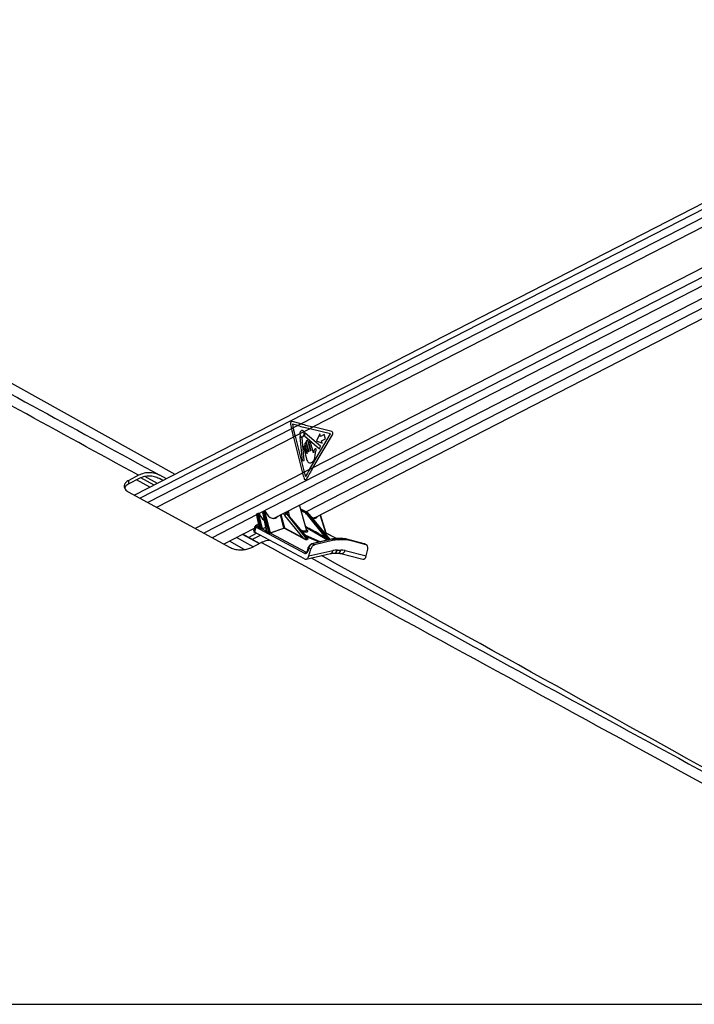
# Model space of a CAD drawing. Header units: millimetres. Extents: x 20 to 20084, y 40 to 15282.
# Tile 19 of 93: x 4998 to 5857, y 6040 to 7294. Entities that reach past the tile are written whole.
import ezdxf

# ---------------------------------------------------------------- set-up
doc = ezdxf.new("R2010")
doc.units = ezdxf.units.MM
doc.header["$LTSCALE"] = 2

msp = doc.modelspace()

# ---------------------------------------------------------------- linework, layer by layer
at = {"color": 7, "linetype": 'Continuous', "lineweight": 25}
for p, q in [((6323.39, 7294), (5144.43, 6688.12)), ((5321.38, 6658.56), (6364.39, 7194.58)), ((5196.27, 6714.76), (4408.52, 7152.32)), ((5373.7, 6659.34), (6258.74, 7114.17)), ((5343.08, 6778.85), (5344.33, 6772.7)), ((5356.69, 6779.05), (5345.1, 6782.07)), ((5345.51, 6778.63), (5346.49, 6773.81)), ((5352.38, 6776.84), (5345.51, 6778.63)), ((5352.38, 6776.84), (5346.49, 6773.81)), ((5356.69, 6779.05), (5352.38, 6776.84)), ((5371.92, 6775.15), (5367.62, 6772.94)), ((5395.54, 6769.21), (5371.92, 6775.15)), ((5346.49, 6773.81), (5344.33, 6772.7)), ((5348.91, 6763.32), (5346.75, 6762.21)), ((5346.75, 6762.21), (5358.54, 6716.32)), ((5354.94, 6766.42), (5348.91, 6763.32)), ((5348.91, 6763.32), (5360.7, 6717.43)), ((5360.11, 6769.08), (5354.94, 6766.42)), ((5355.11, 6762.45), (5357.81, 6732.07)), ((5367.62, 6772.94), (5360.11, 6769.08)), ((5361.09, 6763.99), (5380.03, 6747.37)), ((5381.4, 6750.59), (5361.73, 6767.36)), ((5367.37, 6720.86), (5394.17, 6766.26)), ((5394.17, 6766.26), (5367.62, 6772.94)), ((5371.67, 6723.07), (5396.56, 6765.25)), ((5380.51, 6766.2), (5376.42, 6757.41)), ((5381.31, 6763.1), (5380.51, 6766.2)), ((5386.18, 6765.6), (5381.31, 6763.1)), ((5387.62, 6759.99), (5386.18, 6765.6)), ((5360.52, 6732.55), (5357.97, 6761.3)), ((5361.41, 6752.81), (5364.3, 6741.57)), ((5364.02, 6741.42), (5361.9, 6749.64)), ((5363.22, 6755.78), (5366.37, 6743.54)), ((5366.08, 6743.39), (5363.4, 6753.83)), ((5368.64, 6744.71), (5365.5, 6756.95)), ((5366.5, 6754.28), (5368.93, 6744.86)), ((5372.19, 6742.2), (5368.78, 6755.45)), ((5376.42, 6757.41), (5383.55, 6754.39)), ((5380.03, 6747.37), (5381.4, 6750.59)), ((5382.75, 6757.49), (5387.62, 6759.99)), ((5383.55, 6754.39), (5382.75, 6757.49)), ((5359.91, 6748.62), (5363.68, 6733.94)), ((5374.36, 6738.15), (5375.09, 6742.98)), ((5357.81, 6732.07), (5360.52, 6732.55)), ((5149.59, 6713.51), (5137.14, 6707.12)), ((5173.7, 6703.17), (5157.65, 6711.95)), ((5185.3, 6709.12), (5176.75, 6713.51)), ((5360.7, 6717.43), (5358.54, 6716.32)), ((5367.37, 6720.86), (5360.7, 6717.43)), ((5371.67, 6723.07), (5367.37, 6720.86)), ((5150.49, 6709.44), (5137.14, 6702.59)), ((5137.14, 6702.59), (5137.14, 6707.12)), ((5180.89, 6706.86), (5175.84, 6709.44)), ((5137.14, 6692.1), (5265.38, 6621.96)), ((5363.55, 6643.99), (5354.78, 6675.73)), ((5299.82, 6662.86), (5302.79, 6648.24)), ((5301.08, 6663.6), (5300.08, 6663.09)), ((5300.08, 6663.09), (5303.3, 6647.28)), ((5301.46, 6664.88), (5300.48, 6664.38)), ((5305.65, 6645.91), (5301.08, 6663.6)), ((5302.3, 6665.01), (5302.02, 6665.01)), ((5302.45, 6663.94), (5307.14, 6645.8)), ((5302.96, 6664.39), (5302.68, 6664.39)), ((5307.73, 6665.06), (5312.24, 6642.86)), ((5309.07, 6665.84), (5307.99, 6665.29)), ((5307.99, 6665.29), (5312.78, 6641.73)), ((5309.44, 6667.12), (5308.39, 6666.58)), ((5315.76, 6639.96), (5309.07, 6665.84)), ((5310.63, 6667.26), (5310.01, 6667.26)), ((5310.44, 6666.18), (5317.14, 6640.26)), ((5311.29, 6666.63), (5310.66, 6666.63)), ((5359.03, 6633.76), (5336.09, 6662.42)), ((5338.92, 6667.58), (5337.73, 6665.44)), ((5338.41, 6663.84), (5364.08, 6631.76)), ((5339.26, 6663.84), (5338.41, 6663.84)), ((5365.29, 6632.68), (5339.26, 6663.84)), ((5365.02, 6633.25), (5339.56, 6663.73)), ((5339.93, 6668.09), (5341.52, 6661.38)), ((5362.36, 6667.5), (5356.22, 6670.54)), ((5361.16, 6667.6), (5361.94, 6667.6)), ((5387.05, 6634.99), (5364.55, 6663.13)), ((5366.56, 6663.84), (5365.71, 6663.84)), ((5365.71, 6663.84), (5390.62, 6632.68)), ((5393.66, 6631.88), (5367.17, 6663.61)), ((5388.52, 6639.9), (5381.25, 6663.22)), ((5302.29, 6650.7), (5300.02, 6650.19)), ((5300.52, 6649.04), (5302.32, 6648.08)), ((5322.02, 6658.97), (5321.7, 6658.8)), ((5372.86, 6658.91), (5373.06, 6659.02)), ((5258, 6625.99), (5297.24, 6646.16)), ((5303.54, 6626.73), (5282.53, 6638.6)), ((5289.75, 6634.51), (5299.76, 6639.66)), ((5297.86, 6648.36), (5296.16, 6642.31)), ((5298.88, 6647.28), (5297.13, 6641.06)), ((5360.79, 6607.07), (5297.13, 6641.06)), ((5361.25, 6613.98), (5298.88, 6647.28)), ((5302.72, 6648.17), (5302.71, 6648.17)), ((5307.2, 6645.47), (5311.9, 6642.96)), ((5317.18, 6640.27), (5334.58, 6646.28)), ((5334.85, 6646.01), (5317.45, 6640)), ((5317.45, 6640), (5362.89, 6615.74)), ((5358.62, 6633.32), (5334.85, 6646.01)), ((5335.26, 6646.45), (5359.03, 6633.76)), ((5386.52, 6634.55), (5378.69, 6638.73)), ((5379.22, 6639.17), (5387.05, 6634.99)), ((5401.61, 6632.88), (5388.45, 6639.91)), ((5293.67, 6621.59), (5305.94, 6627.98)), ((5364.08, 6631.76), (5365.29, 6632.68)), ((5365.46, 6632.6), (5364.25, 6631.67)), ((5394.99, 6632.19), (5370.41, 6626.31)), ((5395.65, 6632.1), (5371.07, 6626.22)), ((5371.07, 6626.22), (5373.75, 6624.9)), ((5398.32, 6630.79), (5373.75, 6624.9)), ((5398.32, 6630.79), (5395.65, 6632.1)), ((5409.45, 6632.88), (5400.64, 6632.88)), ((5401.11, 6632.77), (5403.78, 6631.45)), ((5409.91, 6632.77), (5401.11, 6632.77)), ((5412.58, 6631.45), (5403.78, 6631.45)), ((5412.58, 6631.45), (5409.91, 6632.77)), ((5436.52, 6626.3), (5414.84, 6632.18)), ((5415.04, 6632.1), (5414.84, 6632.18)), ((5415.04, 6632.1), (5417.71, 6630.79)), ((5436.72, 6626.22), (5415.04, 6632.1)), ((5439.38, 6624.9), (5417.71, 6630.79)), ((5436.72, 6626.22), (5436.52, 6626.3)), ((5439.38, 6624.9), (5436.72, 6626.22)), ((5439.87, 6624.72), (5437.21, 6626.04)), ((5362.95, 6606.77), (5394.12, 6613.71)), ((5365.79, 6621.37), (5364.54, 6616.95)), ((5366.32, 6620.92), (5365.08, 6616.5)), ((5368.99, 6619.6), (5366.32, 6620.92)), ((5366.53, 6610.84), (5368.99, 6619.6)), ((5366.53, 6610.84), (5396.83, 6617.59)), ((5398.75, 6614.24), (5403.09, 6614.24)), ((5402.75, 6618.26), (5407.1, 6618.26)), ((5407.23, 6613.74), (5435.07, 6606.78)), ((5412.69, 6617.59), (5439.66, 6610.84)), ((5439.66, 6610.84), (5441.52, 6619.6)), ((3843.27, 6039.57), (6383.19, 6039.57))]:
    msp.add_line(p, q, dxfattribs=at)
at = {"color": 8, "linetype": 'Continuous', "lineweight": 25}
for p, q in [((6323.01, 7286.24), (5151.56, 6684.22)), ((6323.01, 7275.65), (5356.69, 6779.05)), ((6323.01, 7263.92), (5371.92, 6775.15)), ((6330.23, 7215.68), (5371.67, 6723.07)), ((6336.47, 7206.87), (5232.89, 6639.73)), ((6344.7, 7199.99), (5303.12, 6664.72)), ((6254.87, 7125.38), (5363.09, 6667.08)), ((5344.33, 6772.7), (5161.54, 6678.76)), ((5346.75, 6762.21), (5172.59, 6672.71)), ((5358.54, 6716.32), (5221.56, 6645.93)), ((5164.2, 6698.28), (5147.04, 6707.67)), ((5169.5, 6701), (5152.62, 6710.23)), ((5180.74, 6706.78), (5176.11, 6709.31)), ((5299.82, 6663.02), (5243.36, 6634.01)), ((5334.58, 6646.28), (5330.22, 6663.11)), ((5330.85, 6663.43), (5335.26, 6646.45)), ((5339.96, 6667.94), (5338.29, 6664.91)), ((5361.94, 6667.6), (5356.26, 6670.41)), ((5356.38, 6669.96), (5361.16, 6667.6)), ((5360.24, 6666.7), (5356.81, 6668.39)), ((5393.31, 6631.79), (5366.56, 6663.84)), ((5388.13, 6640.26), (5381.01, 6663.1)), ((5302.34, 6650.45), (5300.7, 6650.08)), ((5322.59, 6658.56), (5322.44, 6659.11)), ((5323.08, 6659.44), (5323.28, 6658.66)), ((5303.01, 6626.45), (5281.99, 6638.32)), ((5304.64, 6637.05), (5294.5, 6631.83)), ((5302.56, 6648.21), (5302.78, 6648.28)), ((5307.14, 6645.8), (5311.35, 6647.25)), ((5311.42, 6646.91), (5307.41, 6645.52)), ((5311.98, 6642.99), (5312.2, 6643.07)), ((5361.4, 6637.59), (5381.5, 6628.96)), ((5390.04, 6631.01), (5362.75, 6646.88)), ((5378.69, 6638.73), (5391.41, 6631.34)), ((5386.2, 6640.81), (5388.08, 6640.27)), ((5388.23, 6640), (5386.46, 6640.51)), ((5401.55, 6632.88), (5388.23, 6640)), ((5388.45, 6639.9), (5388.27, 6639.99)), ((5284.25, 6618.97), (5265.24, 6629.71)), ((5295.52, 6622.56), (5274.46, 6634.45)), ((5379.41, 6628.46), (5363.22, 6635.41)), ((5390.62, 6632.68), (5393.27, 6631.78)), ((5393.16, 6631.75), (5390.67, 6632.6)), ((5362.89, 6615.74), (5364.08, 6616.01))]:
    msp.add_line(p, q, dxfattribs=at)
at = {"color": 7, "linetype": 'Continuous', "lineweight": 25, "flags": 128}
for points in [[(5354.94, 6766.42), (5355.23, 6764.78), (5355.97, 6763.45), (5357.03, 6762.66), (5358.23, 6762.54), (5359.35, 6763.12), (5360.21, 6764.29), (5360.66, 6765.86), (5360.63, 6767.55), (5360.11, 6769.08)], [(5355.58, 6762.81), (5355.51, 6762.88), (5355.43, 6762.91), (5355.34, 6762.9), (5355.26, 6762.86), (5355.19, 6762.79), (5355.14, 6762.69), (5355.11, 6762.57), (5355.11, 6762.45)], [(5361.73, 6767.36), (5361.66, 6767.41), (5361.58, 6767.42), (5361.5, 6767.4), (5361.43, 6767.36), (5361.37, 6767.29), (5361.33, 6767.2), (5361.3, 6767.09), (5361.3, 6766.98)], [(5361.9, 6749.64), (5361.69, 6750.14), (5361.35, 6750.49), (5360.95, 6750.63), (5360.54, 6750.54), (5360.19, 6750.24), (5359.94, 6749.77), (5359.85, 6749.2), (5359.91, 6748.62)], [(5363.4, 6753.83), (5363.19, 6754.33), (5362.85, 6754.67), (5362.45, 6754.81), (5362.05, 6754.72), (5361.69, 6754.42), (5361.45, 6753.95), (5361.35, 6753.38), (5361.41, 6752.81)], [(5365.5, 6756.95), (5365.25, 6757.53), (5364.87, 6757.92), (5364.41, 6758.08), (5363.95, 6757.98), (5363.54, 6757.63), (5363.26, 6757.09), (5363.15, 6756.44), (5363.22, 6755.78)], [(5368.78, 6755.45), (5368.53, 6756.03), (5368.15, 6756.42), (5367.7, 6756.58), (5367.23, 6756.48), (5366.82, 6756.13), (5366.55, 6755.59), (5366.43, 6754.94), (5366.5, 6754.28)], [(5364.3, 6741.57), (5364.31, 6741.48), (5364.29, 6741.4), (5364.26, 6741.34), (5364.21, 6741.29), (5364.15, 6741.28), (5364.09, 6741.3), (5364.05, 6741.35), (5364.02, 6741.42)], [(5366.37, 6743.54), (5366.38, 6743.46), (5366.36, 6743.38), (5366.33, 6743.31), (5366.28, 6743.27), (5366.22, 6743.25), (5366.16, 6743.27), (5366.11, 6743.32), (5366.08, 6743.39)], [(5368.93, 6744.86), (5368.94, 6744.77), (5368.92, 6744.69), (5368.89, 6744.62), (5368.84, 6744.58), (5368.78, 6744.57), (5368.72, 6744.59), (5368.67, 6744.64), (5368.64, 6744.71)], [(5409.91, 6632.77), (5409.64, 6632.86), (5409.45, 6632.88)]]:
    msp.add_lwpolyline(points, dxfattribs=at)
at = {"color": 8, "linetype": 'Continuous', "lineweight": 25, "flags": 128}
for points in [[(5300.08, 6663.09), (5299.97, 6663.03), (5299.88, 6662.97), (5299.83, 6662.91), (5299.82, 6662.86), (5299.82, 6662.86)], [(5303.42, 6664), (5303.53, 6664.02), (5303.62, 6664.03), (5303.67, 6664.02), (5303.69, 6664)], [(5307.73, 6665.06), (5307.72, 6665.06), (5307.74, 6665.11), (5307.79, 6665.17), (5307.87, 6665.23), (5307.99, 6665.29)], [(5362.36, 6667.5), (5362.2, 6667.56), (5361.94, 6667.6)], [(5302.73, 6648.19), (5302.67, 6648.18), (5302.56, 6648.21)], [(5311.98, 6642.99), (5312.08, 6642.97), (5312.18, 6642.98)], [(5401.11, 6632.77), (5400.84, 6632.86), (5400.64, 6632.88)], [(5365.08, 6616.5), (5364.84, 6616.62), (5364.67, 6616.74), (5364.57, 6616.85), (5364.54, 6616.94), (5364.54, 6616.95)], [(5366.32, 6620.92), (5366.09, 6621.04), (5365.92, 6621.16), (5365.81, 6621.27), (5365.78, 6621.36), (5365.79, 6621.37)]]:
    msp.add_lwpolyline(points, dxfattribs=at)
at = {"color": 7, "linetype": 'Continuous', "lineweight": 25}
for centre, radius, start, end in [((5555.57, 6815.91), 215.61, 191.55931, 194.42038), ((5557.73, 6817.02), 215.61, 191.55931, 194.42038), ((5357.96, 6764.65), 3, 217.76359, 265.08472), ((5357.62, 6761.32), 0.35, 357.8989, 77.49995), ((5361.46, 6764.34), 0.502, 160.30246, 223.55564), ((5354.57, 6766.58), 6.74, 342.14593, 3.45079), ((5394.27, 6766.77), 2.75, 326.45167, 62.45976), ((5574.15, 6771.74), 222.62, 194.41417, 196.2322), ((5575.83, 6772.72), 222.12, 194.41295, 195.87916), ((5302.45, 6661.03), 2.91, 89.95227, 118.01116), ((5310.44, 6663.27), 2.91, 89.95227, 118.01116), ((5312.12, 6665.62), 0.794, 102.87785, 120.75597), ((5338.7, 6660.77), 3.09, 95.5321, 147.75643), ((5339.29, 6663.48), 0.361, 42.4427, 96.1592), ((5361.35, 6666.47), 1.14, 99.58375, 168.70493), ((5365.86, 6662.31), 1.54, 95.48852, 147.79138), ((5301.31, 6646.66), 2.5, 108.38179, 165.6872), ((5302.43, 6648.49), 0.428, 254.35036, 311.40554), ((5302.62, 6647.48), 0.714, 308.60323, 343.24583), ((5304.96, 6646.12), 0.719, 310.32896, 343.09457), ((5307.5, 6645.89), 0.52, 196.17731, 233.62078), ((5307.64, 6646.01), 0.539, 203.48007, 244.96856), ((5312.02, 6643.28), 0.342, 248.04173, 292.40263), ((5312.08, 6641.95), 0.731, 315.88961, 342.63783), ((5315.06, 6640.18), 0.734, 318.43924, 342.42433), ((5317.64, 6640.49), 0.551, 204.90406, 246.06072), ((5317.68, 6640.49), 0.539, 203.48007, 244.96856), ((5334.58, 6647.75), 1.47, 270.07114, 297.4767), ((5335.08, 6646.5), 0.539, 203.48007, 244.96856), ((5334.65, 6646.6), 0.626, 288.38179, 345.6872), ((5378.7, 6639.27), 0.536, 269.47692, 349.59925), ((5388.43, 6640.28), 0.348, 181.30867, 234.04551), ((5388.46, 6640.25), 0.332, 179.31992, 233.60851), ((5358.42, 6633.91), 0.626, 288.38179, 345.6872), ((5364.39, 6632.18), 0.523, 233.67226, 254.47573), ((5365.6, 6633.11), 0.523, 233.67226, 254.47573), ((5386.53, 6635.09), 0.536, 269.47692, 349.59925), ((5390.77, 6632.71), 0.152, 191.42611, 227.82693), ((5401.21, 6609.31), 23.46, 90.23938, 103.69762), ((5403.88, 6607.99), 23.46, 90.23938, 103.69762), ((5409.98, 6613.23), 19.54, 74.98734, 90.19035), ((5412.65, 6611.91), 19.54, 74.98734, 90.19035), ((5363.68, 6613.36), 2.5, 108.38179, 165.6872)]:
    msp.add_arc(centre, radius, start, end, dxfattribs=at)
at = {"color": 8, "linetype": 'Continuous', "lineweight": 25}
for centre, radius, start, end in [((5301.96, 6664.29), 0.727, 7.74583, 84.96773), ((5302.24, 6664.29), 0.727, 7.75084, 84.92063), ((5309.91, 6666.5), 0.764, 9.93803, 82.74946), ((5310.53, 6666.5), 0.764, 9.93953, 82.73193), ((5366.64, 6663.12), 0.723, 42.41649, 96.10546), ((5300.22, 6649.24), 0.977, 60.18364, 101.52232), ((5370.62, 6625.38), 0.958, 61.90136, 102.49243), ((5395.2, 6631.26), 0.958, 61.90086, 102.50853), ((5392.76, 6617.53), 4.06, 289.55245, 0.7289), ((5398.09, 6618.89), 4.7, 278.26032, 352.27477), ((5402.44, 6618.89), 4.7, 277.93795, 352.30364), ((5407.81, 6618.71), 5.01, 263.59056, 346.97618)]:
    msp.add_arc(centre, radius, start, end, dxfattribs=at)
at = {"color": 7, "linetype": 'Continuous', "lineweight": 25}
for centre, major_axis, ratio, start_param, end_param in [((5344.7, 6779.68), (0.21, 2.43), 0.6873945, 6.1678405, 8.2632426), ((5480.75, 6772.94), (249.46, -50.36), 0.0977317, 4.19169, 4.2615032), ((5485.06, 6775.15), (249.46, -50.36), 0.0977317, 4.19169, 4.2615032), ((5480.51, 6720.86), (165.79, 238.22), 0.3281908, 1.7953573, 1.8318502), ((5484.8, 6723.07), (165.79, 238.22), 0.3281908, 1.7953573, 1.8538466), ((5302.81, 6663.92), (-0.248, 0.435), 0.6554526, 5.9256791, 7.4615688), ((5303.09, 6663.92), (-0.248, 0.435), 0.6554526, 4.5155734, 5.9256791), ((5310.8, 6666.17), (-0.248, 0.435), 0.6554526, 5.9256791, 7.4615688), ((5311.42, 6666.17), (-0.248, 0.435), 0.6554526, 4.6614456, 5.9256791), ((5318.85, 6669.67), (-5.95, 10.43), 0.6554526, 1.519853, 3.5173979), ((5330.57, 6648.72), (-1.11, 19.99), 0.6960185, 5.5314381, 5.7413774), ((5355.2, 6648.76), (1.18, 18.98), 0.7162793, 5.6144195, 5.9916633), ((5355.9, 6648.72), (1.17, 19.98), 0.7158864, 5.6121254, 5.9893692), ((5357.86, 6648.72), (-1.06, 19.99), 0.6957408, 5.5330773, 5.9103212), ((5302.03, 6649.38), (2, -0.25), 0.3705644, 2.3353002, 3.9072525), ((5317.29, 6668.83), (-4.54, 10.03), 0.6728942, 3.118666, 3.1747413), ((5368.99, 6669.29), (-5.49, 9.54), 0.6545554, 3.0452139, 3.1107238), ((5300.15, 6641.73), (4.01, -0.49), 0.3705644, 3.0849818, 3.9072525), ((5303.8, 6647.52), (1.58, -0.4), 0.4074916, 2.5695004, 2.8790356), ((5257.25, 6670.16), (71.32, -38.79), 0.0234001, 0.8418754, 0.8860245), ((5257.61, 6670.15), (70.96, -38.78), 0.0293503, 0.8432593, 0.8874084), ((5306.15, 6646.72), (1.09, -0.83), 0.4860347, 5.8844135, 6.0784142), ((5306.09, 6646.26), (1.63, -0.47), 0.4030058, 5.5674934, 5.7614941), ((5313.22, 6642.31), (1.58, -0.4), 0.4074916, 2.5695004, 2.654698), ((5257.25, 6670.16), (71.32, -38.79), 0.0234001, 0.6251477, 0.6949816), ((5257.61, 6670.15), (70.96, -38.78), 0.0293503, 0.6265316, 0.6963655), ((5318.38, 6637.17), (-1.23, 3.09), 0.5036569, 6.2601026, 6.2861322), ((5318.71, 6637.35), (-1.3, 2.62), 0.442754, 6.2408968, 6.2669264), ((5388.66, 6637.17), (-1.23, 3.09), 0.5036569, 5.8850072, 5.9110368), ((5388.99, 6637.35), (-1.3, 2.62), 0.442754, 5.8658013, 5.891831), ((5359.51, 6634.27), (4.84, -2.49), 0.2310471, 4.6476791, 6.1752828), ((5359.57, 6634.73), (4.54, -2.95), 0.2056232, 4.7270948, 6.2546986), ((5370.49, 6620.66), (2.65, 5.38), 0.6673412, 0.5064184, 1.8429901), ((5373.17, 6619.34), (2.66, 5.38), 0.6675993, 0.506591, 1.8431628), ((5387.86, 6634.12), (3.17, -1.58), 0.0646448, 4.3079261, 5.8368339), ((5388.04, 6634.58), (2.8, -1.94), 0.0698648, 4.3994998, 5.9284075), ((5434.55, 6620.66), (2.66, 5.38), 0.6678917, 6.283093, 6.4133788), ((5437.22, 6619.34), (2.66, 5.38), 0.6675995, 5.076761, 6.4133328), ((5362.52, 6612.82), (0.5, 6.12), 0.7032057, 2.8453945, 4.4409406), ((5362.4, 6617.82), (0.33, 4.08), 0.7032057, 2.8453945, 4.4409406), ((5392.03, 6574.83), (20.69, 41.14), 0.6729853, 0.3263184, 0.5026332), ((5396.38, 6574.83), (20.69, 41.14), 0.6729853, 0.1500035, 0.3263184), ((5435.66, 6612.82), (-0.23, 6.12), 0.6824235, 2.9455666, 4.3579059)]:
    msp.add_ellipse(centre, major_axis=major_axis, ratio=ratio, start_param=start_param, end_param=end_param, dxfattribs=at)
at = {"color": 8, "linetype": 'Continuous', "lineweight": 25}
for centre, major_axis, ratio, start_param, end_param in [((5301.16, 6663.04), (-0.67, 1.34), 0.667317, 0.0099028, 1.2166772), ((5302.15, 6663.55), (-0.71, 1.32), 0.6616964, 6.2775869, 7.4802707), ((5311.28, 6665.78), (-5.95, 10.43), 0.6554526, 1.3739808, 2.2280101), ((5309.06, 6665.24), (-0.67, 1.34), 0.667317, 0.0099028, 1.2166772), ((5310.14, 6665.79), (-0.71, 1.32), 0.6616964, 6.2775869, 7.4802707), ((5327.21, 6648.8), (1.13, 17.98), 0.7172343, 5.6151411, 5.8564294), ((5328.6, 6648.72), (1.13, 19.98), 0.7163499, 5.610469, 5.8106093), ((5369.65, 6669.67), (-5.95, 10.43), 0.6554526, 2.6049362, 3.5173979), ((5301.78, 6647.53), (3.93, -0.81), 0.2877933, 3.1197613, 3.9432247), ((5353.24, 6645.89), (11.78, -3.67), 0.2216983, 5.1766843, 6.8758134), ((5361.13, 6626.41), (96.59, -49.48), 0.1814875, 1.4758251, 1.6492209), ((5360.78, 6626.43), (96.21, -49.4), 0.1776302, 1.4752524, 1.6415669), ((5362.55, 6634.12), (2.96, -1.45), 0.2230367, 6.173619, 7.2094743), ((5362.61, 6634.58), (2.67, -1.9), 0.1747713, 0.0133567, 0.5870253), ((5363.79, 6617.73), (0.79, 2.04), 0.6795851, 3.058344, 3.5659465)]:
    msp.add_ellipse(centre, major_axis=major_axis, ratio=ratio, start_param=start_param, end_param=end_param, dxfattribs=at)
at = {"color": 7, "linetype": 'Continuous', "lineweight": 25}
for points, knots in [([(5149.59, 6713.51), (5048.03, 6769.11), (4844.9, 6880.33), (4572.04, 7030.06), (4401.39, 7124.55), (4331.77, 7163.1)], [0, 0, 0, 0, 0.3718538, 0.7437081, 1, 1, 1, 1]), ([(4356.12, 7161.96), (4425.87, 7123.79), (4597.83, 7029.69), (4871.19, 6880.33), (5074.9, 6769.11), (5176.75, 6713.51)], [0, 0, 0, 0, 0.2544074, 0.6272032, 1, 1, 1, 1]), ([(5360.11, 6769.08), (5359.89, 6769.41), (5359.44, 6770.08), (5358.53, 6770.62), (5357.55, 6770.72), (5356.6, 6770.35), (5355.78, 6769.56), (5355.2, 6768.43), (5354.95, 6767.32), (5354.94, 6766.64), (5354.94, 6766.42)], [0, 0, 0, 0, 0.1335987, 0.2671966, 0.4008119, 0.5344211, 0.6680123, 0.8016105, 0.9352267, 1, 1, 1, 1]), ([(5363.68, 6733.94), (5363.96, 6733.05), (5364.48, 6731.34), (5366.15, 6729.67), (5368.09, 6729.26), (5370.02, 6729.84), (5371.77, 6731.03), (5373.23, 6732.91), (5373.98, 6735.48), (5374.23, 6737.26), (5374.36, 6738.15)], [0, 0, 0, 0, 0.1310602, 0.2510236, 0.3769161, 0.5013552, 0.6271609, 0.7506501, 0.8753565, 1, 1, 1, 1]), ([(5372.35, 6742.39), (5372.32, 6742.35), (5372.28, 6742.27), (5372.22, 6742.22), (5372.19, 6742.2), (5372.19, 6742.2)], [0, 0, 0, 0, 0.5139901, 0.9849014, 1, 1, 1, 1]), ([(5372.74, 6744.18), (5372.69, 6743.86), (5372.6, 6743.24), (5372.43, 6742.66), (5372.35, 6742.39)], [0, 0, 0, 0, 0.5191471, 1, 1, 1, 1]), ([(5374.08, 6746.94), (5373.75, 6746.51), (5373.17, 6745.72), (5372.87, 6744.66), (5372.74, 6744.18)], [0, 0, 0, 0, 0.54684783, 1, 1, 1, 1]), ([(5375.09, 6742.98), (5375.27, 6743.76), (5375.49, 6744.73), (5375.79, 6745.9), (5375.77, 6746.54), (5375.61, 6747.04), (5375.38, 6747.32), (5375.06, 6747.51), (5374.56, 6747.45), (5374.24, 6747.11), (5374.08, 6746.94)], [0, 0, 0, 0, 0.369532, 0.4622338, 0.5578405, 0.6537113, 0.7001721, 0.7470017, 0.8728446, 1, 1, 1, 1]), ([(5176.75, 6713.51), (5174.64, 6714.43), (5170.36, 6716.31), (5163.53, 6717.14), (5156.47, 6716.47), (5151.91, 6714.51), (5149.59, 6713.51)], [0, 0, 0, 0, 0.23888, 0.4846364, 0.7381427, 1, 1, 1, 1]), ([(5175.84, 6709.44), (5173.87, 6710.31), (5169.88, 6712.06), (5163.5, 6712.83), (5156.92, 6712.21), (5152.66, 6710.38), (5150.49, 6709.44)], [0, 0, 0, 0, 0.238859, 0.4845937, 0.7381196, 1, 1, 1, 1]), ([(5137.14, 6707.12), (5136.33, 6706.66), (5134.72, 6705.73), (5132.43, 6703.57), (5131.22, 6701.14), (5131.28, 6698.61), (5132.01, 6696.64), (5133.46, 6694.73), (5135.25, 6693.21), (5136.65, 6692.39), (5137.14, 6692.1)], [0, 0, 0, 0, 0.111634, 0.2233339, 0.4451896, 0.5656417, 0.6860843, 0.8099139, 0.9336742, 1, 1, 1, 1]), ([(5137.14, 6702.59), (5136.34, 6702.13), (5134.73, 6701.2), (5132.72, 6699.4), (5132.21, 6698), (5131.92, 6697.2)], [0, 0, 0, 0, 0.2995871, 0.5993512, 1, 1, 1, 1]), ([(5360.41, 6709.51), (5360.5, 6709.26), (5360.69, 6708.77), (5361.17, 6708.22), (5361.74, 6707.92), (5362.34, 6707.88), (5362.91, 6708.13), (5363.25, 6708.49), (5363.4, 6708.74), (5363.43, 6708.78)], [0, 0, 0, 0, 0.16108, 0.3221601, 0.483216, 0.6440788, 0.8046787, 0.9651276, 1, 1, 1, 1]), ([(5300.48, 6664.36), (5300.38, 6664.3), (5300.15, 6664.17), (5299.92, 6663.83), (5299.76, 6663.37), (5299.8, 6663.04), (5299.82, 6662.86)], [0, 0, 0, 0, 0.19560498, 0.4433314, 0.68747754, 1, 1, 1, 1]), ([(5302.02, 6665.01), (5301.86, 6665.01), (5301.66, 6665), (5301.49, 6664.89), (5301.46, 6664.86)], [0, 0, 0, 0, 0.7675159, 1, 1, 1, 1]), ([(5303.69, 6664), (5303.63, 6664.13), (5303.47, 6664.43), (5303.1, 6664.79), (5302.66, 6664.99), (5302.4, 6665.01), (5302.3, 6665.01)], [0, 0, 0, 0, 0.2223754, 0.5585007, 0.8319842, 1, 1, 1, 1]), ([(5306.99, 6658.91), (5306.73, 6659.17), (5305.88, 6660.03), (5304.71, 6661.78), (5304.02, 6663.29), (5303.69, 6664)], [0, 0, 0, 0, 0.1883456, 0.6142772, 1, 1, 1, 1]), ([(5308.39, 6666.56), (5308.28, 6666.5), (5308.05, 6666.37), (5307.82, 6666.03), (5307.67, 6665.57), (5307.71, 6665.24), (5307.73, 6665.06)], [0, 0, 0, 0, 0.195605, 0.4433314, 0.6874775, 1, 1, 1, 1]), ([(5310.01, 6667.26), (5309.85, 6667.25), (5309.65, 6667.24), (5309.48, 6667.13), (5309.44, 6667.1)], [0, 0, 0, 0, 0.7675159, 1, 1, 1, 1]), ([(5311.94, 6666.4), (5311.88, 6666.5), (5311.72, 6666.77), (5311.35, 6667.08), (5310.95, 6667.24), (5310.71, 6667.25), (5310.63, 6667.26)], [0, 0, 0, 0, 0.2200854, 0.5546895, 0.8544622, 1, 1, 1, 1]), ([(5367.17, 6663.61), (5366.82, 6664.01), (5365.77, 6665.2), (5364.15, 6666.53), (5362.83, 6667.24), (5362.36, 6667.5)], [0, 0, 0, 0, 0.2487974, 0.7277842, 1, 1, 1, 1]), ([(5300.02, 6650.19), (5299.75, 6650.12), (5299.17, 6649.96), (5298.45, 6649.44), (5297.98, 6648.85), (5297.91, 6648.46), (5297.9, 6648.36)], [0, 0, 0, 0, 0.29394597, 0.61838058, 0.90171111, 1, 1, 1, 1]), ([(5309.4, 6656.83), (5308.91, 6657.15), (5308.06, 6657.71), (5307.31, 6658.55), (5306.99, 6658.91)], [0, 0, 0, 0, 0.577061, 1, 1, 1, 1]), ([(5373.87, 6659.53), (5373.74, 6659.45), (5373.12, 6659.13), (5372.07, 6659.05), (5371.1, 6659.31), (5370.79, 6659.39)], [0, 0, 0, 0, 0.1651408, 0.7367071, 1, 1, 1, 1]), ([(5303.06, 6646.93), (5303.02, 6646.95), (5302.78, 6647.1), (5302.48, 6647.42), (5302.25, 6647.83), (5302.3, 6648.01), (5302.32, 6648.08)], [0, 0, 0, 0, 0.0843107, 0.4612175, 0.7968703, 1, 1, 1, 1]), ([(5302.79, 6648.28), (5302.79, 6648.28), (5302.79, 6648.3), (5302.74, 6648.16), (5302.66, 6648.13), (5302.62, 6648.12)], [0, 0, 0, 0, 0.14742479, 0.62226297, 1, 1, 1, 1]), ([(5307.2, 6645.47), (5307.09, 6645.46), (5306.88, 6645.42), (5306.5, 6645.37), (5306.13, 6645.36), (5305.75, 6645.42), (5305.55, 6645.52), (5305.43, 6645.58)], [0, 0, 0, 0, 0.1837229, 0.3577538, 0.5459259, 0.7461896, 1, 1, 1, 1]), ([(5305.65, 6645.91), (5305.74, 6645.84), (5305.89, 6645.72), (5306.18, 6645.63), (5306.47, 6645.64), (5306.76, 6645.69), (5306.92, 6645.73), (5307, 6645.75)], [0, 0, 0, 0, 0.2616949, 0.4547577, 0.6342319, 0.8078503, 1, 1, 1, 1]), ([(5312.61, 6641.44), (5312.56, 6641.47), (5312.32, 6641.63), (5312, 6642.02), (5311.77, 6642.49), (5311.74, 6642.83), (5311.85, 6642.93), (5311.9, 6642.96)], [0, 0, 0, 0, 0.0729694, 0.3847223, 0.7213984, 0.8927684, 1, 1, 1, 1]), ([(5312.22, 6643.04), (5312.21, 6643.01), (5312.18, 6642.98), (5312.16, 6642.97), (5312.15, 6642.96)], [0, 0, 0, 0, 0.7451695, 1, 1, 1, 1]), ([(5317.42, 6639.99), (5317.41, 6639.98), (5317.31, 6639.94), (5317.1, 6639.84), (5316.77, 6639.7), (5316.45, 6639.59), (5316.14, 6639.54), (5315.85, 6639.57), (5315.69, 6639.65), (5315.61, 6639.69)], [0, 0, 0, 0, 0.0324038, 0.2220781, 0.3811988, 0.5433613, 0.6728153, 0.8347469, 1, 1, 1, 1]), ([(5315.76, 6639.96), (5315.82, 6639.9), (5315.92, 6639.82), (5316.08, 6639.77), (5316.21, 6639.77), (5316.3, 6639.79), (5316.45, 6639.84), (5316.64, 6639.93), (5316.89, 6640.09), (5317.05, 6640.2), (5317.13, 6640.25), (5317.14, 6640.26)], [0, 0, 0, 0, 0.1655111, 0.2835853, 0.3149316, 0.4135053, 0.4333733, 0.5928838, 0.760419, 0.9651718, 1, 1, 1, 1]), ([(5363.6, 6643.86), (5363.58, 6643.83), (5363.55, 6643.8), (5363.56, 6643.98), (5363.56, 6643.99)], [0, 0, 0, 0, 0.9642714, 1, 1, 1, 1]), ([(5305.94, 6627.98), (5308.05, 6628.97), (5311.32, 6630.52), (5314.75, 6630.87), (5315.98, 6630.99)], [0, 0, 0, 0, 0.642537, 1, 1, 1, 1]), ([(6383.19, 6039.57), (6176.51, 6152.39), (5817.33, 6348.45), (5458.36, 6544.67), (5305.94, 6627.98)], [0, 0, 0, 0, 0.57542252, 1, 1, 1, 1]), ([(5370.41, 6626.31), (5370.07, 6626.2), (5369.2, 6625.93), (5367.92, 6625.02), (5366.72, 6623.6), (5366.07, 6622.3), (5365.84, 6621.54), (5365.79, 6621.37)], [0, 0, 0, 0, 0.1627861, 0.4124334, 0.672783, 0.9281159, 1, 1, 1, 1]), ([(5400.64, 6632.88), (5399.97, 6632.87), (5398.12, 6632.83), (5396.21, 6632.44), (5394.99, 6632.19)], [0, 0, 0, 0, 0.3602288, 1, 1, 1, 1]), ([(5265.38, 6621.96), (5267.01, 6621.21), (5270.26, 6619.72), (5276.62, 6618.61), (5282.99, 6618.6), (5289.01, 6619.57), (5292.06, 6620.9), (5293.67, 6621.59)], [0, 0, 0, 0, 0.2079661, 0.416625, 0.610359, 0.7956347, 1, 1, 1, 1]), ([(5364.54, 6616.95), (5364.49, 6616.79), (5364.36, 6616.4), (5364.06, 6615.94), (5363.77, 6615.68), (5363.65, 6615.65), (5363.65, 6615.65), (5363.65, 6615.65)], [0, 0, 0, 0, 0.1899683, 0.4575142, 0.7186216, 0.9916733, 1, 1, 1, 1]), ([(6285.85, 6108.34), (6282.37, 6110.31), (6274.96, 6114.5), (6263.57, 6120.96), (6251.71, 6127.71), (6239.87, 6134.45), (6227.98, 6141.21), (6216.26, 6147.88), (6203.83, 6154.91), (6193.8, 6160.59), (6174.75, 6171.25), (6201.54, 6156.4), (5744.98, 6409.98), (5382.76, 6611.18)], [0, 0, 0, 0, 0.06761249, 0.14406154, 0.21977108, 0.29474259, 0.3689771, 0.44247523, 0.51523711, 0.58726242, 0.65855038, 0.72909973, 1, 1, 1, 1]), ([(5394.12, 6613.71), (5394.52, 6613.79), (5396.13, 6614.12), (5397.62, 6614.19), (5398.75, 6614.24)], [0, 0, 0, 0, 0.25058593, 1, 1, 1, 1]), ([(5403.09, 6614.24), (5403.45, 6614.23), (5404.91, 6614.21), (5406.23, 6613.94), (5407.23, 6613.74)], [0, 0, 0, 0, 0.2504618, 1, 1, 1, 1]), ([(5369.6, 6608.25), (5491.95, 6541.48), (5748.7, 6401.37), (6096.11, 6211.84), (6321.19, 6089.06), (6411.92, 6039.57)], [0, 0, 0, 0, 0.3520725, 0.7388268, 1, 1, 1, 1])]:
    msp.add_open_spline(points, degree=3, knots=knots, dxfattribs=at)
at = {"color": 8, "linetype": 'Continuous', "lineweight": 25}
for points, knots in [([(5338.11, 6666.11), (5338.05, 6666.11), (5337.85, 6666.1), (5337.54, 6666.3), (5337.3, 6666.54), (5337.23, 6666.71), (5337.23, 6666.71)], [0, 0, 0, 0, 0.1591559, 0.5775522, 0.9940094, 1, 1, 1, 1]), ([(5302.81, 6648.25), (5302.83, 6648.14), (5302.89, 6647.84), (5303.09, 6647.5), (5303.27, 6647.31), (5303.3, 6647.28)], [0, 0, 0, 0, 0.33471, 0.8835932, 1, 1, 1, 1]), ([(5312.26, 6642.86), (5312.29, 6642.72), (5312.36, 6642.37), (5312.56, 6641.97), (5312.75, 6641.77), (5312.78, 6641.73)], [0, 0, 0, 0, 0.3713081, 0.8871249, 1, 1, 1, 1]), ([(5356.41, 6643.56), (5356.46, 6643.55), (5357.32, 6643.23), (5358.94, 6642.85), (5360.58, 6642.59), (5361.83, 6642.54), (5362.81, 6642.66), (5363.62, 6643.13), (5363.57, 6643.67), (5363.54, 6643.99)], [0, 0, 0, 0, 0.01236304, 0.21696394, 0.38531076, 0.44865495, 0.60705021, 0.77026908, 1, 1, 1, 1]), ([(5388.13, 6640.26), (5388.22, 6640.21), (5388.39, 6640.11), (5388.51, 6639.96), (5388.51, 6639.9), (5388.51, 6639.9)], [0, 0, 0, 0, 0.4794498, 0.9527453, 1, 1, 1, 1])]:
    msp.add_open_spline(points, degree=3, knots=knots, dxfattribs=at)

doc.saveas('drawing.dxf')
